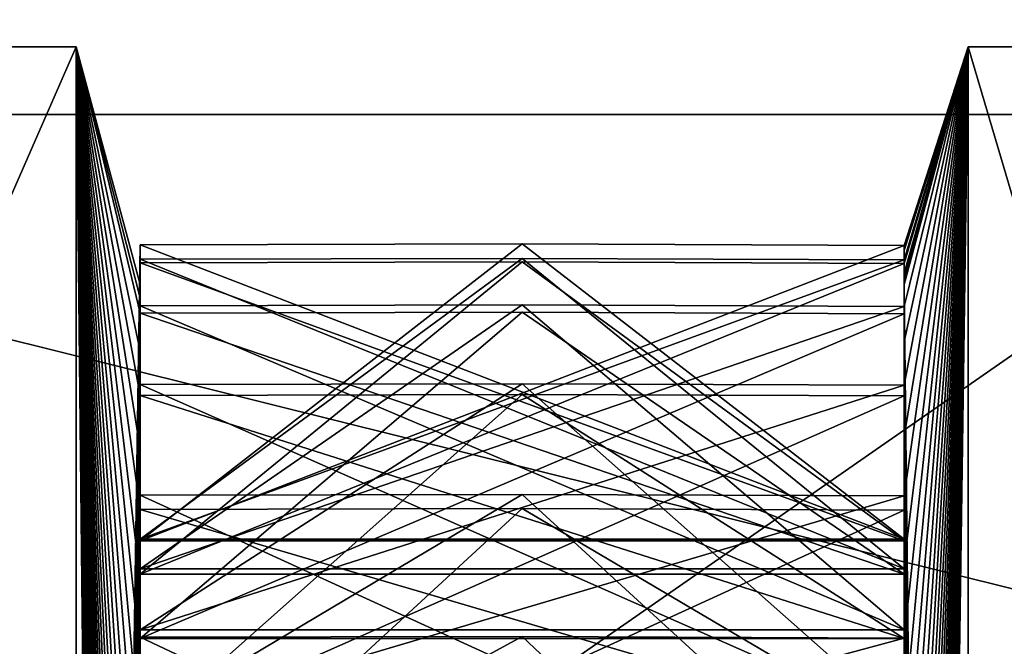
# Model space of a CAD drawing. Header units: millimetres. Extents: x -15 to 196, y -14 to 691.
# Tile 129 of 256: x 11.257 to 12.288, y 28.133 to 28.789. Entities that reach past the tile are written whole.
import ezdxf

# ---------------------------------------------------------------- set-up
doc = ezdxf.new("R2010")
doc.units = ezdxf.units.MM
doc.header["$LTSCALE"] = 41.718519
for name, color, linetype in [('155', 7, 'CONTINUOUS'), ('211', 7, 'CONTINUOUS'), ('213', 7, 'CONTINUOUS'), ('214', 7, 'CONTINUOUS'), ('2279', 7, 'CONTINUOUS'), ('2280', 7, 'CONTINUOUS'), ('2600', 7, 'CONTINUOUS'), ('2601', 7, 'CONTINUOUS'), ('2602', 7, 'CONTINUOUS'), ('2603', 7, 'CONTINUOUS'), ('2605', 7, 'CONTINUOUS'), ('2606', 7, 'CONTINUOUS'), ('2607', 7, 'CONTINUOUS'), ('2608', 7, 'CONTINUOUS'), ('2609', 7, 'CONTINUOUS'), ('2610', 7, 'CONTINUOUS'), ('2611', 7, 'CONTINUOUS'), ('2612', 7, 'CONTINUOUS'), ('2613', 7, 'CONTINUOUS'), ('2614', 7, 'CONTINUOUS'), ('2615', 7, 'CONTINUOUS'), ('2616', 7, 'CONTINUOUS'), ('2617', 7, 'CONTINUOUS'), ('2618', 7, 'CONTINUOUS'), ('2619', 7, 'CONTINUOUS'), ('2620', 7, 'CONTINUOUS'), ('2621', 7, 'CONTINUOUS'), ('2622', 7, 'CONTINUOUS'), ('2623', 7, 'CONTINUOUS'), ('2624', 7, 'CONTINUOUS'), ('2625', 7, 'CONTINUOUS'), ('2626', 7, 'CONTINUOUS'), ('2932', 7, 'CONTINUOUS'), ('2933', 7, 'CONTINUOUS'), ('2934', 7, 'CONTINUOUS'), ('2935', 7, 'CONTINUOUS'), ('2936', 7, 'CONTINUOUS'), ('2937', 7, 'CONTINUOUS'), ('2938', 7, 'CONTINUOUS'), ('2939', 7, 'CONTINUOUS'), ('2940', 7, 'CONTINUOUS'), ('2941', 7, 'CONTINUOUS'), ('2942', 7, 'CONTINUOUS'), ('2943', 7, 'CONTINUOUS'), ('2944', 7, 'CONTINUOUS'), ('2945', 7, 'CONTINUOUS'), ('2946', 7, 'CONTINUOUS'), ('2947', 7, 'CONTINUOUS'), ('2948', 7, 'CONTINUOUS'), ('2949', 7, 'CONTINUOUS'), ('2999', 7, 'CONTINUOUS'), ('3052', 7, 'CONTINUOUS'), ('3053', 7, 'CONTINUOUS'), ('3054', 7, 'CONTINUOUS'), ('622', 7, 'CONTINUOUS'), ('855', 7, 'CONTINUOUS'), ('867', 7, 'CONTINUOUS'), ('871', 7, 'CONTINUOUS'), ('881', 7, 'CONTINUOUS'), ('885', 7, 'CONTINUOUS'), ('969', 7, 'CONTINUOUS'), ('970', 7, 'CONTINUOUS'), ('998', 7, 'CONTINUOUS')]:
    doc.layers.add(name, color=color, linetype=linetype)

msp = doc.modelspace()

# ---------------------------------------------------------------- linework, layer by layer
at = {"layer": '155', "linetype": 'Continuous'}
for points in [[(-10.1921, 76.5187, -186.1544), (18.3006, 76.5474, -185.3316), (18.3006, 20.3875, -209.1701), (-10.1921, 76.5187, -186.1544)], [(-10.1921, 20.679, -209.8569), (-10.1921, 76.5187, -186.1544), (18.3006, 20.3875, -209.1701), (-10.1921, 20.679, -209.8569)]]:
    msp.add_3dface(points, dxfattribs=at)
at = {"layer": '211', "linetype": 'Continuous'}
for points in [[(14.25, 29.7946, -2.5), (14.25, 14, -2.5), (-8.5, 14, -2.5), (14.25, 29.7946, -2.5)], [(14.25, 29.7946, -2.5), (-8.5, 14, -2.5), (-8.5, 29.7946, -2.5), (14.25, 29.7946, -2.5)]]:
    msp.add_3dface(points, dxfattribs=at)
at = {"layer": '213', "linetype": 'Continuous'}
for points in [[(-3.5, 11.3301, -27.5), (14.25, 11.3301, -27.5), (14.25, 43.0183, -27.5), (-3.5, 11.3301, -27.5)], [(-3.5, 11.3301, -27.5), (14.25, 43.0183, -27.5), (-3.5, 43.0183, -27.5), (-3.5, 11.3301, -27.5)]]:
    msp.add_3dface(points, dxfattribs=at)
at = {"layer": '214', "linetype": 'Continuous'}
for points in [[(14.25, 12, -30), (-3.5, 12, -30), (-3.5, 42.2322, -30), (14.25, 12, -30)], [(14.25, 42.2322, -30), (14.25, 12, -30), (-3.5, 42.2322, -30), (14.25, 42.2322, -30)]]:
    msp.add_3dface(points, dxfattribs=at)
at = {"layer": '2279', "color": 2, "linetype": 'Continuous'}
for points in [[(9.284, 22.4515, -74.132), (9.284, 28.7609, -65.1214), (11.316, 22.4515, -74.132), (9.284, 22.4515, -74.132)], [(11.316, 22.4515, -74.132), (9.284, 28.7609, -65.1214), (11.316, 28.7609, -65.1214), (11.316, 22.4515, -74.132)]]:
    msp.add_3dface(points, dxfattribs=at)
at = {"layer": '2280', "color": 2, "linetype": 'Continuous'}
for points in [[(11.316, 28.7609, -65.1214), (9.284, 28.7609, -65.1214), (9.284, 24.1121, -55.152), (11.316, 28.7609, -65.1214)], [(11.316, 24.1121, -55.152), (11.316, 28.7609, -65.1214), (9.284, 24.1121, -55.152), (11.316, 24.1121, -55.152)]]:
    msp.add_3dface(points, dxfattribs=at)
at = {"layer": '2600', "color": 2, "linetype": 'Continuous'}
for points in [[(13.4, 28.7609, -65.1214), (12.25, 28.7609, -65.1214), (12.25, 24.1121, -55.152), (13.4, 28.7609, -65.1214)], [(13.4, 26.2292, -57.092), (13.4, 28.7609, -65.1214), (12.25, 24.1121, -55.152), (13.4, 26.2292, -57.092)]]:
    msp.add_3dface(points, dxfattribs=at)
at = {"layer": '2601', "color": 2, "linetype": 'Continuous'}
for points in [[(12.25, 24.1121, -55.152), (12.25, 28.7609, -65.1214), (12.183, 24.0507, -55.4148), (12.25, 24.1121, -55.152)], [(12.183, 24.0507, -55.4148), (12.25, 28.7609, -65.1214), (12.183, 24.2943, -55.594), (12.183, 24.0507, -55.4148)], [(12.183, 24.2943, -55.594), (12.25, 28.7609, -65.1214), (12.183, 24.5314, -55.7789), (12.183, 24.2943, -55.594)], [(12.183, 24.5314, -55.7789), (12.25, 28.7609, -65.1214), (12.183, 24.7645, -55.9714), (12.183, 24.5314, -55.7789)], [(12.183, 24.7645, -55.9714), (12.25, 28.7609, -65.1214), (12.183, 24.9909, -56.1693), (12.183, 24.7645, -55.9714)], [(12.183, 24.9909, -56.1693), (12.25, 28.7609, -65.1214), (12.183, 25.2129, -56.3747), (12.183, 24.9909, -56.1693)], [(12.183, 25.2129, -56.3747), (12.25, 28.7609, -65.1214), (12.183, 25.4278, -56.585), (12.183, 25.2129, -56.3747)], [(12.183, 25.4278, -56.585), (12.25, 28.7609, -65.1214), (12.183, 25.6379, -56.8024), (12.183, 25.4278, -56.585)], [(12.183, 25.6379, -56.8024), (12.25, 28.7609, -65.1214), (12.183, 25.8407, -57.0244), (12.183, 25.6379, -56.8024)], [(12.183, 25.8407, -57.0244), (12.25, 28.7609, -65.1214), (12.183, 26.0382, -57.2533), (12.183, 25.8407, -57.0244)], [(12.183, 26.0382, -57.2533), (12.25, 28.7609, -65.1214), (12.183, 26.2283, -57.4863), (12.183, 26.0382, -57.2533)], [(12.183, 26.2283, -57.4863), (12.25, 28.7609, -65.1214), (12.183, 26.4127, -57.726), (12.183, 26.2283, -57.4863)], [(12.183, 26.4127, -57.726), (12.25, 28.7609, -65.1214), (12.183, 26.5894, -57.9693), (12.183, 26.4127, -57.726)], [(12.183, 26.5894, -57.9693), (12.25, 28.7609, -65.1214), (12.183, 26.7601, -58.2189), (12.183, 26.5894, -57.9693)], [(12.183, 26.7601, -58.2189), (12.25, 28.7609, -65.1214), (12.183, 26.9228, -58.4717), (12.183, 26.7601, -58.2189)], [(12.183, 26.9228, -58.4717), (12.25, 28.7609, -65.1214), (12.183, 27.0792, -58.7305), (12.183, 26.9228, -58.4717)], [(12.183, 27.0792, -58.7305), (12.25, 28.7609, -65.1214), (12.183, 27.2275, -58.992), (12.183, 27.0792, -58.7305)], [(12.183, 27.2275, -58.992), (12.25, 28.7609, -65.1214), (12.183, 27.3692, -59.2591), (12.183, 27.2275, -58.992)], [(12.183, 27.3692, -59.2591), (12.25, 28.7609, -65.1214), (12.183, 27.5026, -59.5286), (12.183, 27.3692, -59.2591)], [(12.183, 27.5026, -59.5286), (12.25, 28.7609, -65.1214), (12.183, 27.6291, -59.8032), (12.183, 27.5026, -59.5286)], [(12.183, 27.6291, -59.8032), (12.25, 28.7609, -65.1214), (12.183, 27.7472, -60.0798), (12.183, 27.6291, -59.8032)], [(12.183, 27.7472, -60.0798), (12.25, 28.7609, -65.1214), (12.183, 27.8581, -60.3611), (12.183, 27.7472, -60.0798)], [(12.183, 27.8581, -60.3611), (12.25, 28.7609, -65.1214), (12.183, 27.9605, -60.6438), (12.183, 27.8581, -60.3611)], [(12.183, 27.9605, -60.6438), (12.25, 28.7609, -65.1214), (12.183, 28.0554, -60.9309), (12.183, 27.9605, -60.6438)], [(12.183, 28.0554, -60.9309), (12.25, 28.7609, -65.1214), (12.183, 28.1418, -61.2189), (12.183, 28.0554, -60.9309)], [(12.183, 28.1418, -61.2189), (12.25, 28.7609, -65.1214), (12.183, 28.2205, -61.5108), (12.183, 28.1418, -61.2189)], [(12.183, 28.2205, -61.5108), (12.25, 28.7609, -65.1214), (12.183, 28.2906, -61.8032), (12.183, 28.2205, -61.5108)], [(12.183, 28.2906, -61.8032), (12.25, 28.7609, -65.1214), (12.183, 28.3528, -62.0991), (12.183, 28.2906, -61.8032)], [(12.183, 28.3528, -62.0991), (12.25, 28.7609, -65.1214), (12.183, 28.4064, -62.395), (12.183, 28.3528, -62.0991)], [(12.183, 28.4064, -62.395), (12.25, 28.7609, -65.1214), (12.183, 28.4519, -62.6939), (12.183, 28.4064, -62.395)], [(12.183, 28.4519, -62.6939), (12.25, 28.7609, -65.1214), (12.183, 28.4888, -62.9923), (12.183, 28.4519, -62.6939)], [(12.183, 28.4888, -62.9923), (12.25, 28.7609, -65.1214), (12.183, 28.5175, -63.2933), (12.183, 28.4888, -62.9923)], [(12.183, 28.5175, -63.2933), (12.25, 28.7609, -65.1214), (12.183, 28.5377, -63.5933), (12.183, 28.5175, -63.2933)], [(12.183, 28.5377, -63.5933), (12.25, 28.7609, -65.1214), (12.183, 28.5494, -63.8955), (12.183, 28.5377, -63.5933)], [(12.183, 28.5494, -63.8955), (12.25, 28.7609, -65.1214), (12.183, 28.5527, -64.1961), (12.183, 28.5494, -63.8955)], [(12.183, 28.5527, -64.1961), (12.25, 28.7609, -65.1214), (12.183, 28.5475, -64.4985), (12.183, 28.5527, -64.1961)], [(12.183, 28.5475, -64.4985), (12.25, 28.7609, -65.1214), (12.183, 28.5339, -64.7989), (12.183, 28.5475, -64.4985)], [(12.183, 28.5339, -64.7989), (12.25, 28.7609, -65.1214), (12.183, 28.5238, -64.9501), (12.183, 28.5339, -64.7989)], [(12.183, 28.5238, -64.9501), (12.25, 28.7609, -65.1214), (12.183, 28.5118, -65.0996), (12.183, 28.5238, -64.9501)]]:
    msp.add_3dface(points, dxfattribs=at)
at = {"layer": '2602', "color": 2, "linetype": 'Continuous'}
for points in [[(12.183, 28.5118, -65.0996), (12.25, 28.7609, -65.1214), (12.25, 22.4515, -74.132), (12.183, 28.5118, -65.0996)], [(12.183, 28.5118, -65.0996), (12.25, 22.4515, -74.132), (12.183, 28.4976, -65.2497), (12.183, 28.5118, -65.0996)], [(12.183, 28.4976, -65.2497), (12.25, 22.4515, -74.132), (12.183, 28.4813, -65.3996), (12.183, 28.4976, -65.2497)], [(12.183, 28.4813, -65.3996), (12.25, 22.4515, -74.132), (12.183, 28.4423, -65.6994), (12.183, 28.4813, -65.3996)], [(12.183, 28.4423, -65.6994), (12.25, 22.4515, -74.132), (12.183, 28.3952, -65.9964), (12.183, 28.4423, -65.6994)], [(12.183, 28.3952, -65.9964), (12.25, 22.4515, -74.132), (12.183, 28.3394, -66.2935), (12.183, 28.3952, -65.9964)], [(12.183, 28.3394, -66.2935), (12.25, 22.4515, -74.132), (12.183, 28.2757, -66.5874), (12.183, 28.3394, -66.2935)], [(12.183, 28.2757, -66.5874), (12.25, 22.4515, -74.132), (12.183, 28.2034, -66.881), (12.183, 28.2757, -66.5874)], [(12.183, 28.2034, -66.881), (12.25, 22.4515, -74.132), (12.183, 28.1233, -67.1708), (12.183, 28.2034, -66.881)]]:
    msp.add_3dface(points, dxfattribs=at)
at = {"layer": '2603', "color": 2, "linetype": 'Continuous'}
for points in [[(12.25, 28.7609, -65.1214), (13.4, 28.7609, -65.1214), (13.4, 24.8734, -72.5891), (12.25, 28.7609, -65.1214)], [(12.25, 22.4515, -74.132), (12.25, 28.7609, -65.1214), (13.4, 24.8734, -72.5891), (12.25, 22.4515, -74.132)]]:
    msp.add_3dface(points, dxfattribs=at)
at = {"layer": '2605', "color": 21, "linetype": 'Continuous', "true_color": 0xf0a06e}
for points in [[(12.183, 28.5339, -64.7989), (12.183, 28.5238, -64.9501), (12.183, 28.5118, -65.0996), (12.183, 28.5339, -64.7989)], [(12.183, 28.5339, -64.7989), (12.183, 28.5118, -65.0996), (12.183, 28.2088, -65.0731), (12.183, 28.5339, -64.7989)], [(12.183, 28.5118, -65.0996), (12.183, 28.4976, -65.2497), (12.183, 28.2088, -65.0731), (12.183, 28.5118, -65.0996)], [(12.183, 28.4976, -65.2497), (12.183, 28.4813, -65.3996), (12.183, 28.2088, -65.0731), (12.183, 28.4976, -65.2497)]]:
    msp.add_3dface(points, dxfattribs=at)
at = {"layer": '2606', "color": 21, "linetype": 'Continuous', "true_color": 0xf0a06e}
for points in [[(11.783, 28.5356, -64.799), (12.183, 28.5339, -64.7989), (11.383, 28.2088, -65.0731), (11.783, 28.5356, -64.799)], [(11.383, 28.5346, -64.7997), (11.783, 28.5356, -64.799), (11.383, 28.2088, -65.0731), (11.383, 28.5346, -64.7997)], [(12.183, 28.5339, -64.7989), (12.183, 28.2088, -65.0731), (11.383, 28.2088, -65.0731), (12.183, 28.5339, -64.7989)]]:
    msp.add_3dface(points, dxfattribs=at)
at = {"layer": '2607', "color": 21, "linetype": 'Continuous', "true_color": 0xf0a06e}
for points in [[(11.783, 28.5356, -64.799), (11.383, 28.5346, -64.7997), (12.183, 28.2435, -64.4882), (11.783, 28.5356, -64.799)], [(12.183, 28.5339, -64.7989), (11.783, 28.5356, -64.799), (12.183, 28.2435, -64.4882), (12.183, 28.5339, -64.7989)], [(12.183, 28.2435, -64.4882), (11.383, 28.5346, -64.7997), (11.383, 28.2435, -64.4882), (12.183, 28.2435, -64.4882)]]:
    msp.add_3dface(points, dxfattribs=at)
at = {"layer": '2608', "color": 21, "linetype": 'Continuous', "true_color": 0xf0a06e}
for points in [[(12.183, 28.5527, -64.1961), (12.183, 28.5475, -64.4985), (12.183, 28.2435, -64.4882), (12.183, 28.5527, -64.1961)], [(12.183, 28.5475, -64.4985), (12.183, 28.5339, -64.7989), (12.183, 28.2435, -64.4882), (12.183, 28.5475, -64.4985)]]:
    msp.add_3dface(points, dxfattribs=at)
at = {"layer": '2609', "color": 21, "linetype": 'Continuous', "true_color": 0xf0a06e}
for points in [[(12.183, 28.5527, -64.1961), (11.383, 28.2435, -64.4882), (11.783, 28.5544, -64.1961), (12.183, 28.5527, -64.1961)], [(11.783, 28.5544, -64.1961), (11.383, 28.2435, -64.4882), (11.383, 28.5534, -64.1969), (11.783, 28.5544, -64.1961)], [(12.183, 28.5527, -64.1961), (12.183, 28.2435, -64.4882), (11.383, 28.2435, -64.4882), (12.183, 28.5527, -64.1961)]]:
    msp.add_3dface(points, dxfattribs=at)
at = {"layer": '2610', "color": 21, "linetype": 'Continuous', "true_color": 0xf0a06e}
for points in [[(11.783, 28.5544, -64.1961), (11.383, 28.5534, -64.1969), (12.183, 28.2453, -63.9022), (11.783, 28.5544, -64.1961)], [(12.183, 28.2453, -63.9022), (11.383, 28.5534, -64.1969), (11.383, 28.2453, -63.9022), (12.183, 28.2453, -63.9022)], [(12.183, 28.5527, -64.1961), (11.783, 28.5544, -64.1961), (12.183, 28.2453, -63.9022), (12.183, 28.5527, -64.1961)]]:
    msp.add_3dface(points, dxfattribs=at)
at = {"layer": '2611', "color": 21, "linetype": 'Continuous', "true_color": 0xf0a06e}
for points in [[(12.183, 28.5494, -63.8955), (12.183, 28.5527, -64.1961), (12.183, 28.2453, -63.9022), (12.183, 28.5494, -63.8955)], [(12.183, 28.5377, -63.5933), (12.183, 28.5494, -63.8955), (12.183, 28.2453, -63.9022), (12.183, 28.5377, -63.5933)]]:
    msp.add_3dface(points, dxfattribs=at)
at = {"layer": '2612', "color": 21, "linetype": 'Continuous', "true_color": 0xf0a06e}
for points in [[(12.183, 28.5377, -63.5933), (11.383, 28.2453, -63.9022), (11.783, 28.5393, -63.5933), (12.183, 28.5377, -63.5933)], [(11.783, 28.5393, -63.5933), (11.383, 28.2453, -63.9022), (11.383, 28.5384, -63.5941), (11.783, 28.5393, -63.5933)], [(12.183, 28.5377, -63.5933), (12.183, 28.2453, -63.9022), (11.383, 28.2453, -63.9022), (12.183, 28.5377, -63.5933)]]:
    msp.add_3dface(points, dxfattribs=at)
at = {"layer": '2613', "color": 21, "linetype": 'Continuous', "true_color": 0xf0a06e}
for points in [[(11.783, 28.5393, -63.5933), (11.383, 28.5384, -63.5941), (12.183, 28.2143, -63.3171), (11.783, 28.5393, -63.5933)], [(12.183, 28.2143, -63.3171), (11.383, 28.5384, -63.5941), (11.383, 28.2143, -63.3171), (12.183, 28.2143, -63.3171)], [(12.183, 28.5377, -63.5933), (11.783, 28.5393, -63.5933), (12.183, 28.2143, -63.3171), (12.183, 28.5377, -63.5933)]]:
    msp.add_3dface(points, dxfattribs=at)
at = {"layer": '2614', "color": 21, "linetype": 'Continuous', "true_color": 0xf0a06e}
for points in [[(12.183, 28.5175, -63.2933), (12.183, 28.5377, -63.5933), (12.183, 28.2143, -63.3171), (12.183, 28.5175, -63.2933)], [(12.183, 28.4888, -62.9923), (12.183, 28.5175, -63.2933), (12.183, 28.2143, -63.3171), (12.183, 28.4888, -62.9923)]]:
    msp.add_3dface(points, dxfattribs=at)
at = {"layer": '2615', "color": 21, "linetype": 'Continuous', "true_color": 0xf0a06e}
for points in [[(12.183, 28.4888, -62.9923), (11.383, 28.2143, -63.3171), (11.783, 28.4905, -62.9921), (12.183, 28.4888, -62.9923)], [(11.783, 28.4905, -62.9921), (11.383, 28.2143, -63.3171), (11.383, 28.4897, -62.993), (11.783, 28.4905, -62.9921)], [(12.183, 28.4888, -62.9923), (12.183, 28.2143, -63.3171), (11.383, 28.2143, -63.3171), (12.183, 28.4888, -62.9923)]]:
    msp.add_3dface(points, dxfattribs=at)
at = {"layer": '2616', "color": 21, "linetype": 'Continuous', "true_color": 0xf0a06e}
for points in [[(11.783, 28.4905, -62.9921), (11.383, 28.4897, -62.993), (12.183, 28.1505, -62.7347), (11.783, 28.4905, -62.9921)], [(12.183, 28.1505, -62.7347), (11.383, 28.4897, -62.993), (11.383, 28.1505, -62.7347), (12.183, 28.1505, -62.7347)], [(12.183, 28.4888, -62.9923), (11.783, 28.4905, -62.9921), (12.183, 28.1505, -62.7347), (12.183, 28.4888, -62.9923)]]:
    msp.add_3dface(points, dxfattribs=at)
at = {"layer": '2617', "color": 21, "linetype": 'Continuous', "true_color": 0xf0a06e}
for points in [[(12.183, 28.4519, -62.6939), (12.183, 28.4888, -62.9923), (12.183, 28.1505, -62.7347), (12.183, 28.4519, -62.6939)], [(12.183, 28.4064, -62.395), (12.183, 28.4519, -62.6939), (12.183, 28.1505, -62.7347), (12.183, 28.4064, -62.395)]]:
    msp.add_3dface(points, dxfattribs=at)
at = {"layer": '2618', "color": 21, "linetype": 'Continuous', "true_color": 0xf0a06e}
for points in [[(12.183, 28.4064, -62.395), (11.383, 28.1505, -62.7347), (11.783, 28.4081, -62.3948), (12.183, 28.4064, -62.395)], [(11.783, 28.4081, -62.3948), (11.383, 28.1505, -62.7347), (11.383, 28.4073, -62.3957), (11.783, 28.4081, -62.3948)], [(12.183, 28.4064, -62.395), (12.183, 28.1505, -62.7347), (11.383, 28.1505, -62.7347), (12.183, 28.4064, -62.395)]]:
    msp.add_3dface(points, dxfattribs=at)
at = {"layer": '2619', "color": 21, "linetype": 'Continuous', "true_color": 0xf0a06e}
for points in [[(11.783, 28.4081, -62.3948), (11.383, 28.4073, -62.3957), (12.183, 28.0541, -62.1567), (11.783, 28.4081, -62.3948)], [(12.183, 28.0541, -62.1567), (11.383, 28.4073, -62.3957), (11.383, 28.0541, -62.1567), (12.183, 28.0541, -62.1567)], [(12.183, 28.4064, -62.395), (11.783, 28.4081, -62.3948), (12.183, 28.0541, -62.1567), (12.183, 28.4064, -62.395)]]:
    msp.add_3dface(points, dxfattribs=at)
at = {"layer": '2620', "color": 21, "linetype": 'Continuous', "true_color": 0xf0a06e}
for points in [[(12.183, 28.3528, -62.0991), (12.183, 28.4064, -62.395), (12.183, 28.0541, -62.1567), (12.183, 28.3528, -62.0991)], [(12.183, 28.2906, -61.8032), (12.183, 28.3528, -62.0991), (12.183, 28.0541, -62.1567), (12.183, 28.2906, -61.8032)]]:
    msp.add_3dface(points, dxfattribs=at)
at = {"layer": '2621', "color": 21, "linetype": 'Continuous', "true_color": 0xf0a06e}
for points in [[(12.183, 28.2906, -61.8032), (11.383, 28.0541, -62.1567), (11.783, 28.2922, -61.8028), (12.183, 28.2906, -61.8032)], [(11.783, 28.2922, -61.8028), (11.383, 28.0541, -62.1567), (11.383, 28.2915, -61.8038), (11.783, 28.2922, -61.8028)], [(12.183, 28.2906, -61.8032), (12.183, 28.0541, -62.1567), (11.383, 28.0541, -62.1567), (12.183, 28.2906, -61.8032)]]:
    msp.add_3dface(points, dxfattribs=at)
at = {"layer": '2622', "color": 21, "linetype": 'Continuous', "true_color": 0xf0a06e}
for points in [[(11.783, 28.2922, -61.8028), (11.383, 28.2915, -61.8038), (12.183, 27.9255, -61.5851), (11.783, 28.2922, -61.8028)], [(12.183, 27.9255, -61.5851), (11.383, 28.2915, -61.8038), (11.383, 27.9255, -61.5851), (12.183, 27.9255, -61.5851)], [(12.183, 28.2906, -61.8032), (11.783, 28.2922, -61.8028), (12.183, 27.9255, -61.5851), (12.183, 28.2906, -61.8032)]]:
    msp.add_3dface(points, dxfattribs=at)
at = {"layer": '2623', "color": 21, "linetype": 'Continuous', "true_color": 0xf0a06e}
for points in [[(12.183, 28.2205, -61.5108), (12.183, 28.2906, -61.8032), (12.183, 27.9255, -61.5851), (12.183, 28.2205, -61.5108)], [(12.183, 28.1418, -61.2189), (12.183, 28.2205, -61.5108), (12.183, 27.9255, -61.5851), (12.183, 28.1418, -61.2189)]]:
    msp.add_3dface(points, dxfattribs=at)
at = {"layer": '2624', "color": 21, "linetype": 'Continuous', "true_color": 0xf0a06e}
for points in [[(12.183, 28.1418, -61.2189), (11.383, 27.9255, -61.5851), (11.783, 28.1435, -61.2185), (12.183, 28.1418, -61.2189)], [(11.783, 28.1435, -61.2185), (11.383, 27.9255, -61.5851), (11.383, 28.1427, -61.2194), (11.783, 28.1435, -61.2185)], [(12.183, 28.1418, -61.2189), (12.183, 27.9255, -61.5851), (11.383, 27.9255, -61.5851), (12.183, 28.1418, -61.2189)]]:
    msp.add_3dface(points, dxfattribs=at)
at = {"layer": '2625', "color": 21, "linetype": 'Continuous', "true_color": 0xf0a06e}
for points in [[(11.783, 28.1435, -61.2185), (11.383, 28.1427, -61.2194), (12.183, 27.7651, -61.0215), (11.783, 28.1435, -61.2185)], [(12.183, 28.1418, -61.2189), (11.783, 28.1435, -61.2185), (12.183, 27.7651, -61.0215), (12.183, 28.1418, -61.2189)], [(12.183, 27.7651, -61.0215), (11.383, 28.1427, -61.2194), (11.383, 27.7651, -61.0215), (12.183, 27.7651, -61.0215)]]:
    msp.add_3dface(points, dxfattribs=at)
at = {"layer": '2626', "color": 21, "linetype": 'Continuous', "true_color": 0xf0a06e}
msp.add_3dface([(12.183, 28.0554, -60.9309), (12.183, 28.1418, -61.2189), (12.183, 27.7651, -61.0215), (12.183, 28.0554, -60.9309)], dxfattribs=at)
at = {"layer": '2932', "color": 21, "linetype": 'Continuous', "true_color": 0xf0a06e}
for points in [[(12.183, 28.2757, -66.5874), (12.183, 28.2034, -66.881), (12.183, 27.9093, -66.8033), (12.183, 28.2757, -66.5874)], [(12.183, 28.2034, -66.881), (12.183, 28.1233, -67.1708), (12.183, 27.9093, -66.8033), (12.183, 28.2034, -66.881)]]:
    msp.add_3dface(points, dxfattribs=at)
at = {"layer": '2933', "color": 21, "linetype": 'Continuous', "true_color": 0xf0a06e}
for points in [[(12.183, 28.2757, -66.5874), (11.383, 27.9093, -66.8033), (11.783, 28.2774, -66.5877), (12.183, 28.2757, -66.5874)], [(11.783, 28.2774, -66.5877), (11.383, 27.9093, -66.8033), (11.383, 28.2762, -66.5883), (11.783, 28.2774, -66.5877)], [(12.183, 28.2757, -66.5874), (12.183, 27.9093, -66.8033), (11.383, 27.9093, -66.8033), (12.183, 28.2757, -66.5874)]]:
    msp.add_3dface(points, dxfattribs=at)
at = {"layer": '2934', "color": 21, "linetype": 'Continuous', "true_color": 0xf0a06e}
for points in [[(11.783, 28.2774, -66.5877), (11.383, 28.2762, -66.5883), (12.183, 28.0414, -66.2324), (11.783, 28.2774, -66.5877)], [(12.183, 28.2757, -66.5874), (11.783, 28.2774, -66.5877), (12.183, 28.0414, -66.2324), (12.183, 28.2757, -66.5874)], [(12.183, 28.0414, -66.2324), (11.383, 28.2762, -66.5883), (11.383, 28.0414, -66.2324), (12.183, 28.0414, -66.2324)]]:
    msp.add_3dface(points, dxfattribs=at)
at = {"layer": '2935', "color": 21, "linetype": 'Continuous', "true_color": 0xf0a06e}
for points in [[(12.183, 28.3952, -65.9964), (12.183, 28.3394, -66.2935), (12.183, 28.0414, -66.2324), (12.183, 28.3952, -65.9964)], [(12.183, 28.3394, -66.2935), (12.183, 28.2757, -66.5874), (12.183, 28.0414, -66.2324), (12.183, 28.3394, -66.2935)]]:
    msp.add_3dface(points, dxfattribs=at)
at = {"layer": '2936', "color": 21, "linetype": 'Continuous', "true_color": 0xf0a06e}
for points in [[(12.183, 28.3952, -65.9964), (11.383, 28.0414, -66.2324), (11.783, 28.3968, -65.9967), (12.183, 28.3952, -65.9964)], [(11.783, 28.3968, -65.9967), (11.383, 28.0414, -66.2324), (11.383, 28.3958, -65.9973), (11.783, 28.3968, -65.9967)], [(12.183, 28.3952, -65.9964), (12.183, 28.0414, -66.2324), (11.383, 28.0414, -66.2324), (12.183, 28.3952, -65.9964)]]:
    msp.add_3dface(points, dxfattribs=at)
at = {"layer": '2937', "color": 21, "linetype": 'Continuous', "true_color": 0xf0a06e}
for points in [[(11.783, 28.3968, -65.9967), (11.383, 28.3958, -65.9973), (12.183, 28.1414, -65.6551), (11.783, 28.3968, -65.9967)], [(12.183, 28.1414, -65.6551), (11.383, 28.3958, -65.9973), (11.383, 28.1414, -65.6551), (12.183, 28.1414, -65.6551)], [(12.183, 28.3952, -65.9964), (11.783, 28.3968, -65.9967), (12.183, 28.1414, -65.6551), (12.183, 28.3952, -65.9964)]]:
    msp.add_3dface(points, dxfattribs=at)
at = {"layer": '2938', "color": 21, "linetype": 'Continuous', "true_color": 0xf0a06e}
for points in [[(12.183, 28.4813, -65.3996), (12.183, 28.4423, -65.6994), (12.183, 28.1414, -65.6551), (12.183, 28.4813, -65.3996)], [(12.183, 28.4423, -65.6994), (12.183, 28.3952, -65.9964), (12.183, 28.1414, -65.6551), (12.183, 28.4423, -65.6994)]]:
    msp.add_3dface(points, dxfattribs=at)
at = {"layer": '2939', "color": 21, "linetype": 'Continuous', "true_color": 0xf0a06e}
for points in [[(12.183, 28.4813, -65.3996), (11.383, 28.1414, -65.6551), (11.783, 28.483, -65.3997), (12.183, 28.4813, -65.3996)], [(11.783, 28.483, -65.3997), (11.383, 28.1414, -65.6551), (11.383, 28.482, -65.4004), (11.783, 28.483, -65.3997)], [(12.183, 28.4813, -65.3996), (12.183, 28.1414, -65.6551), (11.383, 28.1414, -65.6551), (12.183, 28.4813, -65.3996)]]:
    msp.add_3dface(points, dxfattribs=at)
at = {"layer": '2940', "color": 21, "linetype": 'Continuous', "true_color": 0xf0a06e}
for points in [[(12.183, 28.2088, -65.0731), (11.783, 28.483, -65.3997), (11.383, 28.482, -65.4004), (12.183, 28.2088, -65.0731)], [(11.383, 28.2088, -65.0731), (12.183, 28.2088, -65.0731), (11.383, 28.482, -65.4004), (11.383, 28.2088, -65.0731)], [(12.183, 28.2088, -65.0731), (12.183, 28.4813, -65.3996), (11.783, 28.483, -65.3997), (12.183, 28.2088, -65.0731)]]:
    msp.add_3dface(points, dxfattribs=at)
at = {"layer": '2941', "color": 21, "linetype": 'Continuous', "true_color": 0xf0a06e}
for points in [[(11.383, 28.5346, -64.7997), (11.383, 28.2088, -65.0731), (11.383, 28.5238, -64.9501), (11.383, 28.5346, -64.7997)], [(11.383, 28.2088, -65.0731), (11.383, 28.5118, -65.0996), (11.383, 28.5238, -64.9501), (11.383, 28.2088, -65.0731)], [(11.383, 28.2088, -65.0731), (11.383, 28.482, -65.4004), (11.383, 28.5118, -65.0996), (11.383, 28.2088, -65.0731)], [(11.383, 28.5118, -65.0996), (11.383, 28.482, -65.4004), (11.383, 28.4976, -65.2497), (11.383, 28.5118, -65.0996)]]:
    msp.add_3dface(points, dxfattribs=at)
at = {"layer": '2942', "color": 2, "linetype": 'Continuous'}
for points in [[(11.316, 28.7609, -65.1214), (11.316, 24.1121, -55.152), (11.383, 28.5118, -65.0996), (11.316, 28.7609, -65.1214)], [(11.316, 24.1121, -55.152), (11.383, 28.5534, -64.1969), (11.383, 28.5475, -64.4985), (11.316, 24.1121, -55.152)], [(11.383, 28.5534, -64.1969), (11.316, 24.1121, -55.152), (11.383, 28.5494, -63.8955), (11.383, 28.5534, -64.1969)], [(11.316, 24.1121, -55.152), (11.383, 28.5384, -63.5941), (11.383, 28.5494, -63.8955), (11.316, 24.1121, -55.152)], [(11.383, 28.5346, -64.7997), (11.316, 24.1121, -55.152), (11.383, 28.5475, -64.4985), (11.383, 28.5346, -64.7997)], [(11.383, 28.5384, -63.5941), (11.316, 24.1121, -55.152), (11.383, 28.5175, -63.2933), (11.383, 28.5384, -63.5941)], [(11.316, 24.1121, -55.152), (11.383, 28.5346, -64.7997), (11.383, 28.5238, -64.9501), (11.316, 24.1121, -55.152)], [(11.383, 28.5118, -65.0996), (11.316, 24.1121, -55.152), (11.383, 28.5238, -64.9501), (11.383, 28.5118, -65.0996)], [(11.316, 24.1121, -55.152), (11.383, 28.4897, -62.993), (11.383, 28.5175, -63.2933), (11.316, 24.1121, -55.152)], [(11.383, 28.4897, -62.993), (11.316, 24.1121, -55.152), (11.383, 28.4519, -62.6939), (11.383, 28.4897, -62.993)], [(11.316, 24.1121, -55.152), (11.383, 28.4073, -62.3957), (11.383, 28.4519, -62.6939), (11.316, 24.1121, -55.152)], [(11.383, 28.4073, -62.3957), (11.316, 24.1121, -55.152), (11.383, 28.3528, -62.0991), (11.383, 28.4073, -62.3957)], [(11.316, 24.1121, -55.152), (11.383, 28.2915, -61.8038), (11.383, 28.3528, -62.0991), (11.316, 24.1121, -55.152)], [(11.383, 28.2915, -61.8038), (11.316, 24.1121, -55.152), (11.383, 28.2205, -61.5108), (11.383, 28.2915, -61.8038)], [(11.316, 24.1121, -55.152), (11.383, 28.1427, -61.2194), (11.383, 28.2205, -61.5108), (11.316, 24.1121, -55.152)], [(11.383, 28.1427, -61.2194), (11.316, 24.1121, -55.152), (11.383, 28.0554, -60.9309), (11.383, 28.1427, -61.2194)]]:
    msp.add_3dface(points, dxfattribs=at)
at = {"layer": '2943', "color": 21, "linetype": 'Continuous', "true_color": 0xf0a06e}
for points in [[(11.383, 28.5534, -64.1969), (11.383, 28.2435, -64.4882), (11.383, 28.5475, -64.4985), (11.383, 28.5534, -64.1969)], [(11.383, 28.2435, -64.4882), (11.383, 28.5346, -64.7997), (11.383, 28.5475, -64.4985), (11.383, 28.2435, -64.4882)]]:
    msp.add_3dface(points, dxfattribs=at)
at = {"layer": '2944', "color": 21, "linetype": 'Continuous', "true_color": 0xf0a06e}
for points in [[(11.383, 28.2453, -63.9022), (11.383, 28.5534, -64.1969), (11.383, 28.5494, -63.8955), (11.383, 28.2453, -63.9022)], [(11.383, 28.5384, -63.5941), (11.383, 28.2453, -63.9022), (11.383, 28.5494, -63.8955), (11.383, 28.5384, -63.5941)]]:
    msp.add_3dface(points, dxfattribs=at)
at = {"layer": '2945', "color": 21, "linetype": 'Continuous', "true_color": 0xf0a06e}
for points in [[(11.383, 28.2143, -63.3171), (11.383, 28.5384, -63.5941), (11.383, 28.5175, -63.2933), (11.383, 28.2143, -63.3171)], [(11.383, 28.4897, -62.993), (11.383, 28.2143, -63.3171), (11.383, 28.5175, -63.2933), (11.383, 28.4897, -62.993)]]:
    msp.add_3dface(points, dxfattribs=at)
at = {"layer": '2946', "color": 21, "linetype": 'Continuous', "true_color": 0xf0a06e}
for points in [[(11.383, 28.1505, -62.7347), (11.383, 28.4897, -62.993), (11.383, 28.4519, -62.6939), (11.383, 28.1505, -62.7347)], [(11.383, 28.4073, -62.3957), (11.383, 28.1505, -62.7347), (11.383, 28.4519, -62.6939), (11.383, 28.4073, -62.3957)]]:
    msp.add_3dface(points, dxfattribs=at)
at = {"layer": '2947', "color": 21, "linetype": 'Continuous', "true_color": 0xf0a06e}
for points in [[(11.383, 28.0541, -62.1567), (11.383, 28.4073, -62.3957), (11.383, 28.3528, -62.0991), (11.383, 28.0541, -62.1567)], [(11.383, 28.2915, -61.8038), (11.383, 28.0541, -62.1567), (11.383, 28.3528, -62.0991), (11.383, 28.2915, -61.8038)]]:
    msp.add_3dface(points, dxfattribs=at)
at = {"layer": '2948', "color": 21, "linetype": 'Continuous', "true_color": 0xf0a06e}
for points in [[(11.383, 27.9255, -61.5851), (11.383, 28.2915, -61.8038), (11.383, 28.2205, -61.5108), (11.383, 27.9255, -61.5851)], [(11.383, 28.1427, -61.2194), (11.383, 27.9255, -61.5851), (11.383, 28.2205, -61.5108), (11.383, 28.1427, -61.2194)]]:
    msp.add_3dface(points, dxfattribs=at)
at = {"layer": '2949', "color": 21, "linetype": 'Continuous', "true_color": 0xf0a06e}
msp.add_3dface([(11.383, 27.7651, -61.0215), (11.383, 28.1427, -61.2194), (11.383, 28.0554, -60.9309), (11.383, 27.7651, -61.0215)], dxfattribs=at)
at = {"layer": '2999', "color": 2, "linetype": 'Continuous'}
for points in [[(11.316, 22.4515, -74.132), (11.316, 28.7609, -65.1214), (11.383, 22.4364, -73.8636), (11.316, 22.4515, -74.132)], [(11.383, 22.4364, -73.8636), (11.316, 28.7609, -65.1214), (11.383, 22.7062, -73.7292), (11.383, 22.4364, -73.8636)], [(11.316, 28.7609, -65.1214), (11.383, 22.973, -73.5885), (11.383, 22.7062, -73.7292), (11.316, 28.7609, -65.1214)], [(11.383, 22.973, -73.5885), (11.316, 28.7609, -65.1214), (11.383, 23.2349, -73.4392), (11.383, 22.973, -73.5885)], [(11.316, 28.7609, -65.1214), (11.383, 23.4934, -73.2838), (11.383, 23.2349, -73.4392), (11.316, 28.7609, -65.1214)], [(11.383, 23.4934, -73.2838), (11.316, 28.7609, -65.1214), (11.383, 23.7465, -73.12), (11.383, 23.4934, -73.2838)], [(11.316, 28.7609, -65.1214), (11.383, 23.9959, -72.9503), (11.383, 23.7465, -73.12), (11.316, 28.7609, -65.1214)], [(11.383, 23.9959, -72.9503), (11.316, 28.7609, -65.1214), (11.383, 24.2394, -72.7726), (11.383, 23.9959, -72.9503)], [(11.316, 28.7609, -65.1214), (11.383, 24.4789, -72.5893), (11.383, 24.2394, -72.7726), (11.316, 28.7609, -65.1214)], [(11.383, 24.4789, -72.5893), (11.316, 28.7609, -65.1214), (11.383, 24.712, -72.3982), (11.383, 24.4789, -72.5893)], [(11.316, 28.7609, -65.1214), (11.383, 24.9408, -72.2017), (11.383, 24.712, -72.3982), (11.316, 28.7609, -65.1214)], [(11.383, 24.9408, -72.2017), (11.316, 28.7609, -65.1214), (11.383, 25.1629, -71.9978), (11.383, 24.9408, -72.2017)], [(11.316, 28.7609, -65.1214), (11.383, 25.3804, -71.7888), (11.383, 25.1629, -71.9978), (11.316, 28.7609, -65.1214)], [(11.383, 25.3804, -71.7888), (11.316, 28.7609, -65.1214), (11.383, 25.5907, -71.5728), (11.383, 25.3804, -71.7888)], [(11.316, 28.7609, -65.1214), (11.383, 25.796, -71.3519), (11.383, 25.5907, -71.5728), (11.316, 28.7609, -65.1214)], [(11.383, 25.796, -71.3519), (11.316, 28.7609, -65.1214), (11.383, 25.9939, -71.1245), (11.383, 25.796, -71.3519)], [(11.316, 28.7609, -65.1214), (11.383, 26.1866, -70.8924), (11.383, 25.9939, -71.1245), (11.316, 28.7609, -65.1214)], [(11.383, 26.1866, -70.8924), (11.316, 28.7609, -65.1214), (11.383, 26.3714, -70.6542), (11.383, 26.1866, -70.8924)], [(11.316, 28.7609, -65.1214), (11.383, 26.5507, -70.4117), (11.383, 26.3714, -70.6542), (11.316, 28.7609, -65.1214)], [(11.383, 26.5507, -70.4117), (11.316, 28.7609, -65.1214), (11.383, 26.7219, -70.1636), (11.383, 26.5507, -70.4117)], [(11.316, 28.7609, -65.1214), (11.383, 26.8874, -69.9114), (11.383, 26.7219, -70.1636), (11.316, 28.7609, -65.1214)], [(11.383, 26.8874, -69.9114), (11.316, 28.7609, -65.1214), (11.383, 27.0443, -69.654), (11.383, 26.8874, -69.9114)], [(11.316, 28.7609, -65.1214), (11.383, 27.1954, -69.393), (11.383, 27.0443, -69.654), (11.316, 28.7609, -65.1214)], [(11.383, 27.1954, -69.393), (11.316, 28.7609, -65.1214), (11.383, 27.3377, -69.1272), (11.383, 27.1954, -69.393)], [(11.316, 28.7609, -65.1214), (11.383, 27.4739, -68.8581), (11.383, 27.3377, -69.1272), (11.316, 28.7609, -65.1214)], [(11.383, 27.4739, -68.8581), (11.316, 28.7609, -65.1214), (11.383, 27.6011, -68.5848), (11.383, 27.4739, -68.8581)], [(11.316, 28.7609, -65.1214), (11.383, 27.7219, -68.3084), (11.383, 27.6011, -68.5848), (11.316, 28.7609, -65.1214)], [(11.383, 27.7219, -68.3084), (11.316, 28.7609, -65.1214), (11.383, 27.8336, -68.0284), (11.383, 27.7219, -68.3084)], [(11.316, 28.7609, -65.1214), (11.383, 27.9388, -67.7458), (11.383, 27.8336, -68.0284), (11.316, 28.7609, -65.1214)], [(11.383, 27.9388, -67.7458), (11.316, 28.7609, -65.1214), (11.383, 28.0346, -67.4599), (11.383, 27.9388, -67.7458)], [(11.316, 28.7609, -65.1214), (11.383, 28.1238, -67.1718), (11.383, 28.0346, -67.4599), (11.316, 28.7609, -65.1214)], [(11.383, 28.1238, -67.1718), (11.316, 28.7609, -65.1214), (11.383, 28.2034, -66.881), (11.383, 28.1238, -67.1718)], [(11.316, 28.7609, -65.1214), (11.383, 28.2762, -66.5883), (11.383, 28.2034, -66.881), (11.316, 28.7609, -65.1214)], [(11.383, 28.2762, -66.5883), (11.316, 28.7609, -65.1214), (11.383, 28.3394, -66.2935), (11.383, 28.2762, -66.5883)], [(11.316, 28.7609, -65.1214), (11.383, 28.3958, -65.9973), (11.383, 28.3394, -66.2935), (11.316, 28.7609, -65.1214)], [(11.383, 28.3958, -65.9973), (11.316, 28.7609, -65.1214), (11.383, 28.4423, -65.6994), (11.383, 28.3958, -65.9973)], [(11.383, 28.482, -65.4004), (11.316, 28.7609, -65.1214), (11.383, 28.4976, -65.2497), (11.383, 28.482, -65.4004)], [(11.316, 28.7609, -65.1214), (11.383, 28.482, -65.4004), (11.383, 28.4423, -65.6994), (11.316, 28.7609, -65.1214)], [(11.316, 28.7609, -65.1214), (11.383, 28.5118, -65.0996), (11.383, 28.4976, -65.2497), (11.316, 28.7609, -65.1214)]]:
    msp.add_3dface(points, dxfattribs=at)
at = {"layer": '3052', "color": 21, "linetype": 'Continuous', "true_color": 0xf0a06e}
for points in [[(11.383, 28.2762, -66.5883), (11.383, 27.9093, -66.8033), (11.383, 28.2034, -66.881), (11.383, 28.2762, -66.5883)], [(11.383, 27.9093, -66.8033), (11.383, 28.1238, -67.1718), (11.383, 28.2034, -66.881), (11.383, 27.9093, -66.8033)]]:
    msp.add_3dface(points, dxfattribs=at)
at = {"layer": '3053', "color": 21, "linetype": 'Continuous', "true_color": 0xf0a06e}
for points in [[(11.383, 28.3958, -65.9973), (11.383, 28.0414, -66.2324), (11.383, 28.3394, -66.2935), (11.383, 28.3958, -65.9973)], [(11.383, 28.0414, -66.2324), (11.383, 28.2762, -66.5883), (11.383, 28.3394, -66.2935), (11.383, 28.0414, -66.2324)]]:
    msp.add_3dface(points, dxfattribs=at)
at = {"layer": '3054', "color": 21, "linetype": 'Continuous', "true_color": 0xf0a06e}
for points in [[(11.383, 28.482, -65.4004), (11.383, 28.1414, -65.6551), (11.383, 28.4423, -65.6994), (11.383, 28.482, -65.4004)], [(11.383, 28.1414, -65.6551), (11.383, 28.3958, -65.9973), (11.383, 28.4423, -65.6994), (11.383, 28.1414, -65.6551)]]:
    msp.add_3dface(points, dxfattribs=at)
at = {"layer": '622', "linetype": 'Continuous'}
for points in [[(-10.1921, 29.7946, 0.8692), (-10.1921, 14, 0.8692), (14.25, 14, 0.2291), (-10.1921, 29.7946, 0.8692)], [(-10.1921, 29.7946, 0.8692), (14.25, 14, 0.2291), (14.25, 29.7946, 0.2291), (-10.1921, 29.7946, 0.8692)]]:
    msp.add_3dface(points, dxfattribs=at)
at = {"layer": '855', "linetype": 'Continuous'}
for points in [[(18, 13.9285, -207.5), (18, 29.4452, -176.3784), (4.5, 13.9285, -207.5), (18, 13.9285, -207.5)], [(18, 29.4452, -176.3784), (4.5, 29.4452, -176.3784), (4.5, 13.9285, -207.5), (18, 29.4452, -176.3784)]]:
    msp.add_3dface(points, dxfattribs=at)
at = {"layer": '867', "linetype": 'Continuous'}
for points in [[(-10.5, 35.3295, -179.6034), (-10.5, 22, -205.7641), (12.8, 35.3295, -179.6034), (-10.5, 35.3295, -179.6034)], [(12.8, 35.3295, -179.6034), (-10.5, 22, -205.7641), (12.8, 34.3447, -181.5363), (12.8, 35.3295, -179.6034)], [(-10.5, 22, -205.7641), (18, 22, -205.7641), (18, 34.3447, -181.5363), (-10.5, 22, -205.7641)], [(12.8, 34.3447, -181.5363), (-10.5, 22, -205.7641), (18, 34.3447, -181.5363), (12.8, 34.3447, -181.5363)]]:
    msp.add_3dface(points, dxfattribs=at)
at = {"layer": '871', "linetype": 'Continuous'}
for points in [[(18, 15.0459, -207.5), (4.5, 15.0459, -207.5), (4.5, 30.0677, -177.3709), (18, 15.0459, -207.5)], [(18, 15.0459, -207.5), (4.5, 30.0677, -177.3709), (18, 30.0677, -177.3709), (18, 15.0459, -207.5)]]:
    msp.add_3dface(points, dxfattribs=at)
at = {"layer": '881', "linetype": 'Continuous'}
for points in [[(-10.5, 23.4321, -205.1562), (-10.5, 36.0478, -180.3963), (12.8, 36.0478, -180.3963), (-10.5, 23.4321, -205.1562)], [(-10.5, 23.4321, -205.1562), (12.8, 36.0478, -180.3963), (12.8, 35.1209, -182.2156), (-10.5, 23.4321, -205.1562)], [(-10.5, 23.4321, -205.1562), (12.8, 35.1209, -182.2156), (18, 35.1209, -182.2156), (-10.5, 23.4321, -205.1562)], [(18, 23.4321, -205.1562), (-10.5, 23.4321, -205.1562), (18, 35.1209, -182.2156), (18, 23.4321, -205.1562)]]:
    msp.add_3dface(points, dxfattribs=at)
at = {"layer": '885', "linetype": 'Continuous'}
for points in [[(-0.5, 75.0782, -183.2337), (-10.5, 23.4321, -205.1562), (18, 75.0782, -183.2337), (-0.5, 75.0782, -183.2337)], [(18, 75.0782, -183.2337), (-10.5, 23.4321, -205.1562), (18, 23.4321, -205.1562), (18, 75.0782, -183.2337)]]:
    msp.add_3dface(points, dxfattribs=at)
at = {"layer": '969', "color": 29, "linetype": 'Continuous', "true_color": 0x45302c}
for points in [[(10.3, 28.068, -137.5487), (10.3, 28.69, -137.2641), (12.8, 28.068, -137.5487), (10.3, 28.068, -137.5487)], [(10.3, 28.69, -137.2641), (12.8, 28.69, -137.2641), (12.8, 28.068, -137.5487), (10.3, 28.69, -137.2641)]]:
    msp.add_3dface(points, dxfattribs=at)
at = {"layer": '970', "color": 29, "linetype": 'Continuous', "true_color": 0x45302c}
for points in [[(10.3, 28.69, -137.2641), (10.3, 29.5284, -136.4378), (12.8, 29.5284, -136.4378), (10.3, 28.69, -137.2641)], [(10.3, 28.69, -137.2641), (12.8, 29.5284, -136.4378), (12.8, 28.69, -137.2641), (10.3, 28.69, -137.2641)]]:
    msp.add_3dface(points, dxfattribs=at)
at = {"layer": '998', "color": 29, "linetype": 'Continuous', "true_color": 0x45302c}
for points in [[(10.3, 41.3187, -133.0293), (10.3, 22.6049, -119.548), (12.8, 41.3187, -133.0293), (10.3, 41.3187, -133.0293)], [(10.3, 22.6049, -119.548), (12.8, 22.6049, -119.548), (12.8, 41.3187, -133.0293), (10.3, 22.6049, -119.548)]]:
    msp.add_3dface(points, dxfattribs=at)

doc.saveas('drawing.dxf')
